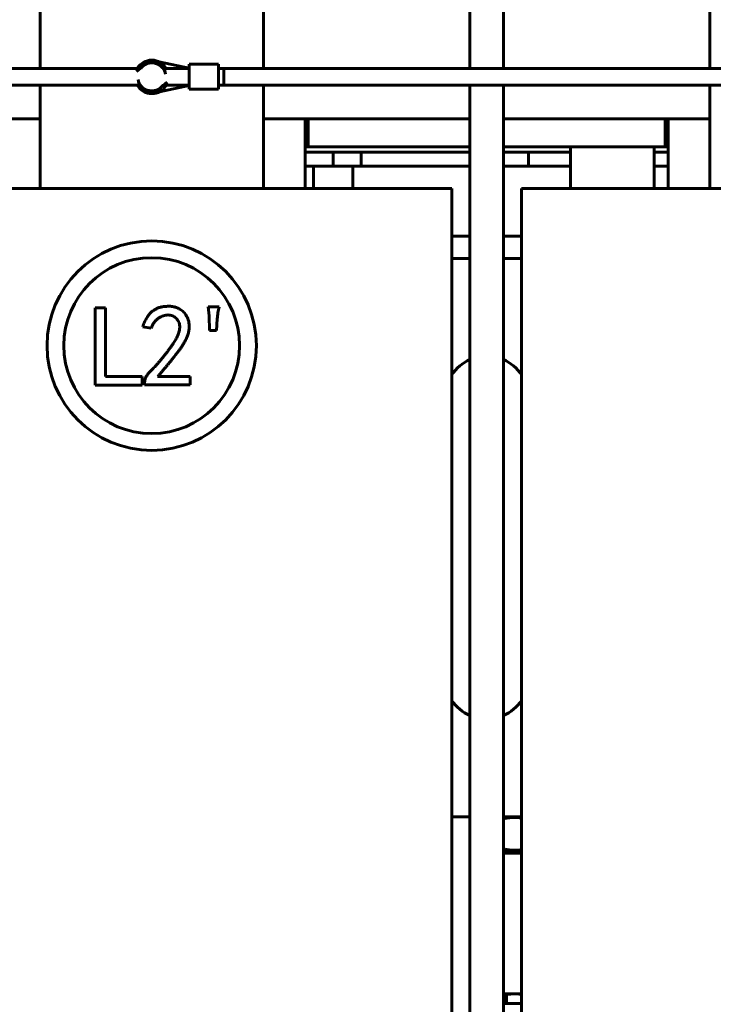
# Model space of a CAD drawing. Header units: millimetres. Extents: x 0 to 420, y 0 to 594.
# Tile 8 of 17: x 212 to 262, y 209 to 280. Entities that reach past the tile are written whole.
import ezdxf

# ---------------------------------------------------------------- set-up
doc = ezdxf.new("R2010")
doc.units = ezdxf.units.MM
doc.linetypes.add('K5LT_BASIC', pattern=[0])
doc.linetypes.add('K5LT_THIN', pattern=[0])
doc.layers.add('Системный слой', color=7, linetype='Continuous')
doc.styles.add('KDIMTEXTSTYLE', font='GOST_AU.SHX', dxfattribs={"width": 0.96, "oblique": 15, "height": 5})
doc.dimstyles.new('KDIMSTYLE (0.20)', dxfattribs={"dimtxt": 5, "dimasz": 1, "dimexe": 2, "dimexo": 0, "dimgap": 1, "dimtad": 1, "dimlfac": 5, "dimtxsty": 'KDIMTEXTSTYLE', "dimsah": 1, "dimcen": 0, "dimdle": 1, "dimadec": 0, "dimazin": 0, "dimtfac": 0.667, "dimtmove": 0, "dimatfit": 3, "dimfxl": 1, "dimtvp": 1, "dimtolj": 1, "dimtzin": 0, "dimarcsym": 0})

# ---------------------------------------------------------------- blocks, each defined once
blk = doc.blocks.new('U2')
at = {"layer": 'Системный слой', "color": 150, "linetype": 'K5LT_BASIC', "lineweight": 60, "true_color": 0x0080ff}
for p, q in [((198.966, 272.415), (213.766, 272.415)), ((229.766, 272.415), (244.566, 272.415)), ((246.966, 272.415), (261.766, 272.415))]:
    blk.add_line(p, q, dxfattribs=at)
blk = doc.blocks.new('U13')
at = {"layer": 'Системный слой', "color": 150, "linetype": 'K5LT_BASIC', "lineweight": 60, "true_color": 0x0080ff}
for p, q in [((232.966, 270.415), (232.766, 270.415)), ((258.766, 270.415), (258.566, 270.415))]:
    blk.add_line(p, q, dxfattribs=at)
blk = doc.blocks.new('U28')
at = {"layer": 'Системный слой', "color": 150, "linetype": 'K5LT_BASIC', "lineweight": 60, "true_color": 0x0080ff}
for p, q in [((210.166, 269.015), (210.766, 269.015)), ((232.766, 269.015), (233.366, 269.015))]:
    blk.add_line(p, q, dxfattribs=at)
blk = doc.blocks.new('U30')
at = {"layer": 'Системный слой', "color": 150, "linetype": 'K5LT_BASIC', "lineweight": 60, "true_color": 0x0080ff}
for p, q in [((213.766, 276.028), (213.766, 294.415)), ((213.766, 273.435), (213.766, 274.828))]:
    blk.add_line(p, q, dxfattribs=at)
blk = doc.blocks.new('U31')
at = {"layer": 'Системный слой', "color": 150, "linetype": 'K5LT_BASIC', "lineweight": 60, "true_color": 0x0080ff}
for p, q in [((229.766, 276.028), (229.766, 294.415)), ((229.766, 273.435), (229.766, 274.828))]:
    blk.add_line(p, q, dxfattribs=at)
blk = doc.blocks.new('U38')
at = {"layer": 'Системный слой', "color": 150, "linetype": 'K5LT_BASIC', "lineweight": 60, "true_color": 0x0080ff}
for p, q in [((244.566, 276.028), (244.566, 292.415)), ((244.566, 164.955), (244.566, 274.828))]:
    blk.add_line(p, q, dxfattribs=at)
blk = doc.blocks.new('U39')
at = {"layer": 'Системный слой', "color": 150, "linetype": 'K5LT_BASIC', "lineweight": 60, "true_color": 0x0080ff}
for p, q in [((246.966, 276.028), (246.966, 292.415)), ((246.966, 164.955), (246.966, 274.828))]:
    blk.add_line(p, q, dxfattribs=at)
blk = doc.blocks.new('U46')
at = {"layer": 'Системный слой', "color": 150, "linetype": 'K5LT_BASIC', "lineweight": 60, "true_color": 0x0080ff}
for p, q in [((247.766, 209.735), (247.932, 209.73)), ((247.932, 209.73), (248.099, 209.716)), ((248.099, 209.716), (248.266, 209.692))]:
    blk.add_line(p, q, dxfattribs=at)
blk = doc.blocks.new('U47')
at = {"layer": 'Системный слой', "color": 150, "linetype": 'K5LT_BASIC', "lineweight": 60, "true_color": 0x0080ff}
for p, q in [((246.966, 209.732), (247.04, 209.721)), ((247.04, 209.721), (247.114, 209.703)), ((247.114, 209.703), (247.188, 209.679))]:
    blk.add_line(p, q, dxfattribs=at)
blk = doc.blocks.new('U48')
at = {"layer": 'Системный слой', "color": 150, "linetype": 'K5LT_BASIC', "lineweight": 60, "true_color": 0x0080ff}
for start, end in [(113.57818, 146.44269), (33.55731, 66.42182)]:
    blk.add_arc((245.766, 252.415), 3, start, end, dxfattribs=at)
blk = doc.blocks.new('U49')
at = {"layer": 'Системный слой', "color": 150, "linetype": 'K5LT_BASIC', "lineweight": 60, "true_color": 0x0080ff}
for p, q in [((195.266, 262.415), (196.566, 262.415)), ((198.966, 262.415), (200.266, 262.415)), ((243.266, 262.415), (244.566, 262.415)), ((246.966, 262.415), (248.266, 262.415))]:
    blk.add_line(p, q, dxfattribs=at)
blk = doc.blocks.new('U51')
at = {"layer": 'Системный слой', "color": 150, "linetype": 'K5LT_BASIC', "lineweight": 60, "true_color": 0x0080ff}
for p, q in [((196.566, 222.415), (195.266, 222.415)), ((200.266, 222.415), (198.966, 222.415)), ((244.566, 222.415), (243.266, 222.415)), ((248.266, 222.415), (246.966, 222.415))]:
    blk.add_line(p, q, dxfattribs=at)
blk = doc.blocks.new('U53')
at = {"layer": 'Системный слой', "color": 150, "linetype": 'K5LT_BASIC', "lineweight": 60, "true_color": 0x0080ff}
for start, end in [(213.55731, 246.42182), (293.57818, 326.44269)]:
    blk.add_arc((245.766, 232.415), 3, start, end, dxfattribs=at)
blk = doc.blocks.new('U58')
at = {"layer": 'Системный слой', "color": 150, "linetype": 'K5LT_BASIC', "lineweight": 60, "true_color": 0x0080ff}
for p, q in [((243.266, 264.015), (244.566, 264.015)), ((246.966, 264.015), (248.266, 264.015))]:
    blk.add_line(p, q, dxfattribs=at)
blk = doc.blocks.new('U59')
at = {"layer": 'Системный слой', "color": 150, "linetype": 'K5LT_BASIC', "lineweight": 60, "true_color": 0x0080ff}
for p, q in [((243.266, 264.015), (244.566, 264.015)), ((246.966, 264.015), (248.266, 264.015))]:
    blk.add_line(p, q, dxfattribs=at)
blk = doc.blocks.new('U60')
at = {"layer": 'Системный слой', "color": 150, "linetype": 'K5LT_BASIC', "lineweight": 60, "true_color": 0x0080ff}
for p, q in [((236.166, 269.015), (244.566, 269.015)), ((246.966, 269.015), (251.766, 269.015)), ((257.766, 269.015), (258.766, 269.015))]:
    blk.add_line(p, q, dxfattribs=at)
blk = doc.blocks.new('U76')
at = {"layer": 'Системный слой', "color": 150, "linetype": 'K5LT_BASIC', "lineweight": 60, "true_color": 0x0080ff}
blk.add_line((232.766, 267.415), (232.766, 272.415), dxfattribs=at)
blk = doc.blocks.new('U79')
at = {"layer": 'Системный слой', "color": 150, "linetype": 'K5LT_BASIC', "lineweight": 60, "true_color": 0x0080ff}
blk.add_line((258.766, 272.415), (258.766, 267.415), dxfattribs=at)
blk = doc.blocks.new('U83')
at = {"layer": 'Системный слой', "color": 150, "linetype": 'K5LT_BASIC', "lineweight": 60, "true_color": 0x0080ff}
for p, q in [((178.935, 274.828), (220.861, 274.828)), ((222.614, 274.828), (224.435, 274.828)), ((226.535, 274.828), (268.783, 274.828))]:
    blk.add_line(p, q, dxfattribs=at)
blk = doc.blocks.new('U88')
at = {"layer": 'Системный слой', "color": 150, "linetype": 'K5LT_BASIC', "lineweight": 60, "true_color": 0x0080ff}
for p, q in [((178.935, 276.028), (220.946, 276.028)), ((222.665, 276.028), (224.435, 276.028)), ((226.535, 276.028), (268.827, 276.028))]:
    blk.add_line(p, q, dxfattribs=at)
blk = doc.blocks.new('U94')
at = {"layer": 'Системный слой', "color": 150, "linetype": 'K5LT_BASIC', "lineweight": 60, "true_color": 0x0080ff}
for start, end in [(30.69553, 149.30447), (209.30931, 330.69069)]:
    blk.add_arc((221.766, 275.415), 1.2, start, end, dxfattribs=at)
blk = doc.blocks.new('U107')
at = {"layer": 'Системный слой', "color": 150, "linetype": 'K5LT_BASIC', "lineweight": 60, "true_color": 0x0080ff}
for p, q in [((184.766, 270.015), (185.766, 270.015)), ((191.766, 270.015), (196.566, 270.015)), ((198.966, 270.015), (210.766, 270.015)), ((232.766, 270.015), (244.566, 270.015)), ((246.966, 270.015), (251.766, 270.015)), ((257.766, 270.015), (258.766, 270.015))]:
    blk.add_line(p, q, dxfattribs=at)
blk = doc.blocks.new('U113')
at = {"layer": 'Системный слой', "color": 150, "linetype": 'K5LT_BASIC', "lineweight": 60, "true_color": 0x0080ff}
for p, q in [((232.966, 270.415), (244.566, 270.415)), ((246.966, 270.415), (258.566, 270.415))]:
    blk.add_line(p, q, dxfattribs=at)
blk = doc.blocks.new('U138')
at = {"layer": 'Системный слой', "color": 150, "linetype": 'K5LT_BASIC', "lineweight": 60, "true_color": 0x0080ff}
for p, q in [((246.978, 220.114), (246.966, 220.117)), ((246.997, 220.11), (246.978, 220.114)), ((247.007, 220.107), (246.997, 220.11)), ((247.011, 220.106), (247.007, 220.107)), ((247.014, 220.106), (247.011, 220.106)), ((247.015, 220.106), (247.014, 220.106)), ((247.04, 220.1), (247.015, 220.106)), ((247.053, 220.097), (247.04, 220.1)), ((247.06, 220.096), (247.053, 220.097)), ((247.063, 220.095), (247.06, 220.096)), ((247.065, 220.095), (247.063, 220.095)), ((247.112, 220.085), (247.065, 220.095)), ((247.139, 220.08), (247.112, 220.085)), ((247.153, 220.077), (247.139, 220.08)), ((247.159, 220.076), (247.153, 220.077)), ((247.163, 220.076), (247.159, 220.076)), ((247.164, 220.075), (247.163, 220.076)), ((247.179, 220.073), (247.164, 220.075)), ((247.197, 220.069), (247.179, 220.073)), ((247.207, 220.068), (247.197, 220.069)), ((247.211, 220.067), (247.207, 220.068)), ((247.214, 220.066), (247.211, 220.067)), ((247.215, 220.066), (247.214, 220.066)), ((247.229, 220.064), (247.215, 220.066)), ((247.248, 220.061), (247.229, 220.064)), ((247.257, 220.059), (247.248, 220.061)), ((247.262, 220.059), (247.257, 220.059)), ((247.264, 220.058), (247.262, 220.059)), ((247.265, 220.058), (247.264, 220.058)), ((247.279, 220.056), (247.265, 220.058)), ((247.298, 220.053), (247.279, 220.056)), ((247.307, 220.052), (247.298, 220.053)), ((247.312, 220.051), (247.307, 220.052)), ((247.314, 220.051), (247.312, 220.051)), ((247.315, 220.051), (247.314, 220.051)), ((247.327, 220.049), (247.315, 220.051)), ((247.347, 220.047), (247.327, 220.049)), ((247.357, 220.045), (247.347, 220.047)), ((248.186, 220.047), (248.17, 220.045)), ((248.194, 220.048), (248.186, 220.047)), ((248.198, 220.048), (248.194, 220.048)), ((248.2, 220.049), (248.198, 220.048)), ((248.201, 220.049), (248.2, 220.049)), ((248.202, 220.049), (248.201, 220.049)), ((248.207, 220.05), (248.202, 220.049)), ((248.215, 220.051), (248.207, 220.05)), ((248.224, 220.052), (248.215, 220.051)), ((248.229, 220.053), (248.224, 220.052)), ((248.231, 220.053), (248.229, 220.053)), ((248.232, 220.053), (248.231, 220.053)), ((248.233, 220.053), (248.232, 220.053)), ((248.235, 220.053), (248.233, 220.053)), ((248.237, 220.054), (248.235, 220.053)), ((248.238, 220.054), (248.237, 220.054)), ((248.24, 220.054), (248.238, 220.054)), ((248.241, 220.054), (248.24, 220.054)), ((248.243, 220.055), (248.241, 220.054)), ((248.246, 220.055), (248.243, 220.055)), ((248.248, 220.055), (248.246, 220.055)), ((248.249, 220.056), (248.248, 220.055)), ((248.266, 220.058), (248.249, 220.056)), ((248.249, 220.056), (248.249, 220.056)), ((247.362, 220.045), (247.357, 220.045)), ((247.364, 220.044), (247.362, 220.045)), ((247.366, 220.044), (247.364, 220.044)), ((247.383, 220.042), (247.366, 220.044)), ((247.405, 220.039), (247.383, 220.042)), ((247.416, 220.038), (247.405, 220.039)), ((247.421, 220.038), (247.416, 220.038)), ((247.424, 220.037), (247.421, 220.038)), ((247.425, 220.037), (247.424, 220.037)), ((247.443, 220.035), (247.425, 220.037)), ((247.465, 220.033), (247.443, 220.035)), ((247.476, 220.032), (247.465, 220.033)), ((247.481, 220.032), (247.476, 220.032)), ((247.484, 220.031), (247.481, 220.032)), ((247.485, 220.031), (247.484, 220.031)), ((247.503, 220.03), (247.485, 220.031)), ((247.525, 220.028), (247.503, 220.03)), ((247.536, 220.027), (247.525, 220.028)), ((247.541, 220.027), (247.536, 220.027)), ((247.544, 220.027), (247.541, 220.027)), ((247.545, 220.027), (247.544, 220.027)), ((247.57, 220.025), (247.545, 220.027)), ((247.588, 220.024), (247.57, 220.025)), ((247.597, 220.023), (247.588, 220.024)), ((247.602, 220.023), (247.597, 220.023)), ((247.604, 220.023), (247.602, 220.023)), ((247.605, 220.023), (247.604, 220.023)), ((247.615, 220.022), (247.605, 220.023)), ((247.629, 220.022), (247.615, 220.022)), ((247.637, 220.021), (247.629, 220.022)), ((247.64, 220.021), (247.637, 220.021)), ((247.642, 220.021), (247.64, 220.021)), ((247.643, 220.021), (247.642, 220.021)), ((247.661, 220.021), (247.643, 220.021)), ((247.672, 220.02), (247.661, 220.021)), ((247.677, 220.02), (247.672, 220.02)), ((247.679, 220.02), (247.677, 220.02)), ((247.681, 220.02), (247.679, 220.02)), ((247.704, 220.019), (247.681, 220.02)), ((247.731, 220.019), (247.704, 220.019)), ((247.744, 220.019), (247.731, 220.019)), ((247.751, 220.019), (247.744, 220.019)), ((247.754, 220.019), (247.751, 220.019)), ((247.756, 220.019), (247.754, 220.019)), ((247.791, 220.019), (247.756, 220.019)), ((247.812, 220.019), (247.791, 220.019)), ((247.822, 220.019), (247.812, 220.019)), ((247.828, 220.019), (247.822, 220.019)), ((247.83, 220.019), (247.828, 220.019)), ((247.831, 220.019), (247.83, 220.019)), ((247.841, 220.02), (247.831, 220.019)), ((247.856, 220.02), (247.841, 220.02)), ((247.863, 220.02), (247.856, 220.02)), ((247.867, 220.02), (247.863, 220.02)), ((247.869, 220.02), (247.867, 220.02)), ((247.87, 220.021), (247.869, 220.02)), ((247.885, 220.021), (247.87, 220.021)), ((247.897, 220.022), (247.885, 220.021)), ((247.903, 220.022), (247.897, 220.022)), ((247.906, 220.022), (247.903, 220.022)), ((247.908, 220.022), (247.906, 220.022)), ((247.939, 220.024), (247.908, 220.022)), ((247.973, 220.026), (247.939, 220.024)), ((247.99, 220.027), (247.973, 220.026)), ((247.999, 220.027), (247.99, 220.027)), ((248.003, 220.028), (247.999, 220.027)), ((248.005, 220.028), (248.003, 220.028)), ((248.052, 220.032), (248.005, 220.028)), ((248.078, 220.034), (248.052, 220.032)), ((248.091, 220.036), (248.078, 220.034)), ((248.098, 220.036), (248.091, 220.036)), ((248.101, 220.037), (248.098, 220.036)), ((248.103, 220.037), (248.101, 220.037)), ((248.117, 220.038), (248.103, 220.037)), ((248.135, 220.04), (248.117, 220.038)), ((248.144, 220.041), (248.135, 220.04)), ((248.148, 220.042), (248.144, 220.041)), ((248.151, 220.042), (248.148, 220.042)), ((248.152, 220.042), (248.151, 220.042)), ((248.17, 220.045), (248.152, 220.042))]:
    blk.add_line(p, q, dxfattribs=at)
blk = doc.blocks.new('U139')
at = {"layer": 'Системный слой', "color": 150, "linetype": 'K5LT_BASIC', "lineweight": 60, "true_color": 0x0080ff}
for p, q in [((246.966, 222.274), (246.976, 222.277)), ((246.976, 222.277), (246.977, 222.277)), ((246.977, 222.277), (246.977, 222.277)), ((246.977, 222.277), (246.978, 222.277)), ((246.978, 222.277), (246.981, 222.278)), ((246.981, 222.278), (246.983, 222.278)), ((246.983, 222.278), (246.984, 222.278)), ((246.984, 222.278), (246.985, 222.279)), ((246.985, 222.279), (246.986, 222.279)), ((246.986, 222.279), (246.987, 222.279)), ((246.987, 222.279), (246.987, 222.279)), ((246.987, 222.279), (246.988, 222.279)), ((246.988, 222.279), (246.99, 222.28)), ((246.988, 222.279), (246.988, 222.279)), ((246.99, 222.28), (246.994, 222.281)), ((246.994, 222.281), (247.001, 222.282)), ((247.001, 222.282), (247.007, 222.284)), ((247.007, 222.284), (247.009, 222.284)), ((247.009, 222.284), (247.01, 222.284)), ((247.01, 222.284), (247.011, 222.285)), ((247.011, 222.285), (247.015, 222.285)), ((247.015, 222.285), (247.021, 222.287)), ((247.021, 222.287), (247.034, 222.29)), ((247.034, 222.29), (247.052, 222.293)), ((247.052, 222.293), (247.053, 222.294)), ((247.053, 222.294), (247.056, 222.294)), ((247.056, 222.294), (247.061, 222.295)), ((247.061, 222.295), (247.072, 222.298)), ((247.072, 222.298), (247.093, 222.302)), ((247.093, 222.302), (247.123, 222.308)), ((247.123, 222.308), (247.124, 222.308)), ((247.124, 222.308), (247.127, 222.309)), ((247.127, 222.309), (247.132, 222.31)), ((247.132, 222.31), (247.142, 222.312)), ((247.142, 222.312), (247.159, 222.315)), ((247.159, 222.315), (247.16, 222.315)), ((247.16, 222.315), (247.162, 222.315)), ((247.162, 222.315), (247.165, 222.316)), ((247.165, 222.316), (247.172, 222.317)), ((247.172, 222.317), (247.186, 222.32)), ((247.186, 222.32), (247.195, 222.321)), ((247.195, 222.321), (247.196, 222.321)), ((247.196, 222.321), (247.198, 222.322)), ((247.198, 222.322), (247.203, 222.323)), ((247.203, 222.323), (247.212, 222.324)), ((247.212, 222.324), (247.229, 222.327)), ((247.229, 222.327), (247.252, 222.331)), ((247.252, 222.331), (247.254, 222.331)), ((247.254, 222.331), (247.256, 222.331)), ((247.256, 222.331), (247.262, 222.332)), ((247.262, 222.332), (247.272, 222.334)), ((247.272, 222.334), (247.293, 222.337)), ((247.293, 222.337), (247.31, 222.339)), ((247.31, 222.339), (247.312, 222.34)), ((247.312, 222.34), (247.316, 222.34)), ((247.316, 222.34), (247.324, 222.341)), ((247.324, 222.341), (247.339, 222.343)), ((247.339, 222.343), (247.369, 222.347)), ((247.369, 222.347), (247.425, 222.354)), ((247.425, 222.354), (247.427, 222.354)), ((247.427, 222.354), (247.431, 222.354)), ((247.431, 222.354), (247.439, 222.355)), ((247.439, 222.355), (247.455, 222.357)), ((247.455, 222.357), (247.486, 222.36)), ((247.486, 222.36), (247.49, 222.36)), ((247.49, 222.36), (247.491, 222.36)), ((247.491, 222.36), (247.494, 222.36)), ((247.494, 222.36), (247.5, 222.361)), ((247.5, 222.361), (247.511, 222.362)), ((247.511, 222.362), (247.535, 222.364)), ((247.535, 222.364), (247.554, 222.365)), ((247.554, 222.365), (247.556, 222.365)), ((247.556, 222.365), (247.559, 222.365)), ((247.559, 222.365), (247.565, 222.366)), ((247.565, 222.366), (247.576, 222.366)), ((247.576, 222.366), (247.6, 222.368)), ((247.6, 222.368), (247.619, 222.369)), ((247.619, 222.369), (247.621, 222.369)), ((247.621, 222.369), (247.624, 222.369)), ((247.624, 222.369), (247.629, 222.369)), ((247.629, 222.369), (247.641, 222.37)), ((247.641, 222.37), (247.664, 222.371)), ((247.664, 222.371), (247.684, 222.371)), ((247.684, 222.371), (247.685, 222.371)), ((247.685, 222.371), (247.688, 222.371)), ((247.688, 222.371), (247.693, 222.371)), ((247.693, 222.371), (247.704, 222.372)), ((247.704, 222.372), (247.725, 222.372)), ((247.725, 222.372), (247.736, 222.372)), ((247.736, 222.372), (247.738, 222.372)), ((247.738, 222.372), (247.74, 222.372)), ((247.74, 222.372), (247.745, 222.372)), ((247.745, 222.372), (247.754, 222.372)), ((247.754, 222.372), (247.774, 222.372)), ((247.774, 222.372), (247.789, 222.372)), ((247.789, 222.372), (247.79, 222.372)), ((247.79, 222.372), (247.793, 222.372)), ((247.793, 222.372), (247.797, 222.372)), ((247.797, 222.372), (247.807, 222.372)), ((247.807, 222.372), (247.826, 222.372)), ((247.826, 222.372), (247.842, 222.371)), ((247.842, 222.371), (247.843, 222.371)), ((247.843, 222.371), (247.845, 222.371)), ((247.845, 222.371), (247.85, 222.371)), ((247.85, 222.371), (247.86, 222.371)), ((247.86, 222.371), (247.879, 222.37)), ((247.879, 222.37), (247.894, 222.37)), ((247.894, 222.37), (247.895, 222.369)), ((247.895, 222.369), (247.898, 222.369)), ((247.898, 222.369), (247.902, 222.369)), ((247.902, 222.369), (247.911, 222.369)), ((247.911, 222.369), (247.93, 222.368)), ((247.93, 222.368), (247.941, 222.367)), ((247.941, 222.367), (247.942, 222.367)), ((247.942, 222.367), (247.944, 222.367)), ((247.944, 222.367), (247.948, 222.367)), ((247.948, 222.367), (247.957, 222.366)), ((247.957, 222.366), (247.974, 222.365)), ((247.974, 222.365), (247.988, 222.364)), ((247.988, 222.364), (247.989, 222.364)), ((247.989, 222.364), (247.992, 222.364)), ((247.992, 222.364), (247.999, 222.363)), ((247.999, 222.363), (248.011, 222.363)), ((248.011, 222.363), (248.036, 222.36)), ((248.036, 222.36), (248.081, 222.356)), ((248.081, 222.356), (248.082, 222.356)), ((248.082, 222.356), (248.086, 222.356)), ((248.086, 222.356), (248.092, 222.355)), ((248.092, 222.355), (248.104, 222.354)), ((248.104, 222.354), (248.127, 222.351)), ((248.127, 222.351), (248.129, 222.351)), ((248.129, 222.351), (248.131, 222.351)), ((248.131, 222.351), (248.135, 222.351)), ((248.135, 222.351), (248.144, 222.349)), ((248.144, 222.349), (248.161, 222.347)), ((248.161, 222.347), (248.174, 222.346)), ((248.174, 222.346), (248.175, 222.346)), ((248.175, 222.346), (248.177, 222.345)), ((248.177, 222.345), (248.181, 222.345)), ((248.181, 222.345), (248.19, 222.344)), ((248.19, 222.344), (248.207, 222.341)), ((248.207, 222.341), (248.22, 222.34)), ((248.22, 222.34), (248.221, 222.339)), ((248.221, 222.339), (248.223, 222.339)), ((248.223, 222.339), (248.228, 222.338)), ((248.228, 222.338), (248.236, 222.337)), ((248.236, 222.337), (248.254, 222.335)), ((248.254, 222.335), (248.266, 222.333))]:
    blk.add_line(p, q, dxfattribs=at)
blk = doc.blocks.new('U146')
at = {"layer": 'Системный слой', "color": 150, "linetype": 'K5LT_BASIC', "lineweight": 60, "true_color": 0x0080ff}
for p, q in [((261.766, 276.028), (261.766, 294.415)), ((261.766, 273.435), (261.766, 274.828))]:
    blk.add_line(p, q, dxfattribs=at)
blk = doc.blocks.new('KDIMARROW_01')
at = {"layer": 'Системный слой'}
blk.add_hatch(color=0, dxfattribs=at).paths.add_polyline_path([(0, 0), (-5, 0.658), (-4.5, 0), (-5, -0.658)])
at = {"layer": 'Системный слой', "color": 0, "linetype": 'K5LT_THIN', "lineweight": 18}
for p, q in [((-4.5, 0), (-5, 0.658)), ((-5, 0.658), (0, 0)), ((0, 0), (-5, -0.658)), ((-5, -0.658), (-4.5, 0)), ((0, 0), (-1, 0))]:
    blk.add_line(p, q, dxfattribs=at)

msp = doc.modelspace()

# ---------------------------------------------------------------- linework, layer by layer
at = {"layer": 'Системный слой', "color": 150, "linetype": 'K5LT_BASIC', "lineweight": 60, "true_color": 0x0080ff}
for p, q in [((221.5444, 276.5488), (221.1089, 276.1697)), ((222.0904, 276.3612), (221.5444, 276.5488)), ((224.4352, 276.048), (222.2943, 276.4927)), ((221.1089, 276.1697), (220.6735, 275.7906)), ((222.6364, 276.1737), (222.0904, 276.3612)), ((222.747, 275.607), (222.6364, 276.1737)), ((224.4352, 274.528), (224.4352, 276.328)), ((224.4352, 276.328), (226.5352, 276.328)), ((226.5352, 274.528), (226.5352, 276.328)), ((226.5352, 276.028), (226.9352, 276.028)), ((226.9352, 276.028), (226.9352, 274.828)), ((220.7841, 275.2239), (220.8946, 274.6573)), ((220.8946, 274.6573), (221.4407, 274.4697)), ((221.4407, 274.4697), (221.9867, 274.2822)), ((221.9867, 274.2822), (222.4222, 274.6613)), ((222.305, 274.3435), (224.4352, 274.808)), ((222.4222, 274.6613), (222.8576, 275.0404)), ((224.4352, 274.528), (226.5352, 274.528)), ((226.5352, 274.828), (226.9352, 274.828)), ((213.7655, 272.2507), (213.7655, 273.4349)), ((229.7655, 273.4349), (229.7655, 272.2507)), ((261.7655, 272.2507), (261.7655, 273.4349)), ((213.7655, 270.1112), (213.7655, 272.2507)), ((229.7655, 270.1112), (229.7655, 272.2507)), ((232.9655, 272.4155), (232.9655, 270.4155)), ((258.5655, 270.4155), (258.5655, 272.4155)), ((261.7655, 270.1112), (261.7655, 272.2507)), ((251.7655, 270.4155), (251.7655, 267.4155)), ((257.7655, 270.4155), (257.7655, 267.4155)), ((213.7655, 269.7165), (213.7655, 270.1112)), ((213.7655, 267.4155), (213.7655, 269.7165)), ((229.7655, 270.1112), (229.7655, 269.7165)), ((229.7655, 267.4155), (229.7655, 269.7165)), ((234.7655, 270.0155), (234.7655, 269.0155)), ((236.7655, 270.0155), (236.7655, 269.0155)), ((248.7655, 270.0155), (248.7655, 269.0155)), ((261.7655, 269.7165), (261.7655, 270.1112)), ((261.7655, 267.4155), (261.7655, 269.7165)), ((233.3655, 269.0155), (233.3655, 267.4155)), ((233.3655, 269.0155), (236.1655, 269.0155)), ((236.1655, 269.0155), (236.1655, 267.4155)), ((209.2655, 267.4155), (234.2655, 267.4155)), ((234.2655, 267.4155), (243.2655, 267.4155)), ((243.2655, 267.4155), (243.2655, 185.4155)), ((248.2655, 267.4155), (257.2655, 267.4155)), ((248.2655, 185.4155), (248.2655, 267.4155)), ((257.2655, 267.4155), (282.2655, 267.4155)), ((217.7103, 258.876), (218.4565, 258.876)), ((217.7103, 253.3285), (217.7103, 258.876)), ((218.4565, 258.876), (218.4565, 253.9449)), ((225.8078, 258.9409), (226.5864, 258.9409)), ((225.8727, 258.2921), (225.8078, 258.9409)), ((225.9051, 257.2539), (225.8727, 258.2921)), ((221.7266, 257.4161), (221.1102, 257.5135)), ((226.4566, 258.0974), (226.3918, 257.2539)), ((226.3918, 257.2539), (225.9051, 257.2539)), ((218.4565, 253.9449), (221.0843, 253.9449)), ((221.0843, 253.9449), (221.0843, 253.3285)), ((222.1808, 253.9449), (224.5166, 253.9449)), ((224.5166, 253.9449), (224.5166, 253.3609)), ((221.0843, 253.3285), (217.7103, 253.3285)), ((221.24, 253.3609), (221.24, 253.4907)), ((224.5166, 253.3609), (221.24, 253.3609)), ((248.2655, 219.9755), (246.9655, 219.9755)), ((248.2655, 219.8155), (246.9655, 219.8155)), ((247.7655, 209.7355), (246.9655, 209.7355)), ((247.1882, 209.0355), (247.1882, 209.6792)), ((247.7655, 209.7355), (248.2655, 209.7355)), ((247.1882, 209.0355), (246.9655, 209.0355)), ((248.2655, 209.0355), (247.1882, 209.0355))]:
    msp.add_line(p, q, dxfattribs=at)
for radius in [7.5, 6.3]:
    msp.add_circle((221.7576, 256.1658), radius, dxfattribs=at)
for start, end in [(131.043224, 142.224359), (71.043224, 131.043224), (11.043224, 71.043224), (191.043224, 251.043224), (251.043224, 311.043224), (311.043224, 324.025232)]:
    msp.add_arc((221.7655, 275.4155), 1, start, end, dxfattribs=at)
for points, knots in [([(221.1102, 257.5135), (221.132, 257.5738), (221.1743, 257.6912), (221.2472, 257.8584), (221.3225, 258.014), (221.4023, 258.157), (221.4883, 258.2864), (221.5784, 258.4035), (221.6731, 258.5082), (221.7726, 258.6004), (221.8767, 258.6816), (221.986, 258.7521), (222.0992, 258.8137), (222.2168, 258.866), (222.339, 258.9081), (222.4663, 258.9387), (222.5974, 258.9625), (222.687, 258.9697), (222.7323, 258.9734)], [0, 0, 0, 0, 0.082418, 0.1603497, 0.2342482, 0.3045452, 0.3706461, 0.4337613, 0.4942528, 0.5518037, 0.6079209, 0.6637471, 0.7187966, 0.7734135, 0.8289231, 0.8846043, 0.9415582, 1, 1, 1, 1]), ([(222.7323, 258.9734), (222.7851, 258.9776), (222.8879, 258.9858), (223.0385, 258.9874), (223.1806, 258.9776), (223.3168, 258.9589), (223.4498, 258.9259), (223.5831, 258.8772), (223.7179, 258.8114), (223.8541, 258.7307), (223.9876, 258.6318), (224.1085, 258.5076), (224.2151, 258.3603), (224.3104, 258.1937), (224.3873, 258.0064), (224.4336, 257.7977), (224.4506, 257.5714), (224.4412, 257.3717), (224.4185, 257.2028), (224.3867, 257.0677), (224.3409, 256.9272), (224.2869, 256.7789), (224.2152, 256.6264), (224.1346, 256.4665), (224.0381, 256.302), (223.9505, 256.1599), (223.8712, 256.0415), (223.8048, 255.945), (223.7322, 255.8419), (223.6507, 255.7339), (223.5647, 255.6186), (223.4721, 255.497), (223.3723, 255.37), (223.2662, 255.2362), (223.1536, 255.0958), (223.0338, 254.9496), (222.9068, 254.798), (222.7748, 254.639), (222.6359, 254.4739), (222.4903, 254.3027), (222.3373, 254.1264), (222.2336, 254.0062), (222.1808, 253.9449)], [0, 0, 0, 0, 0.0231066, 0.0449378, 0.0655931, 0.085179, 0.1047905, 0.1252321, 0.146947, 0.1701294, 0.1941955, 0.2191421, 0.2453748, 0.2732971, 0.3026794, 0.3333104, 0.3660738, 0.4013869, 0.4202566, 0.4403369, 0.4617676, 0.484702, 0.5090853, 0.5351729, 0.5627921, 0.5922081, 0.6079503, 0.6249052, 0.6433192, 0.6629144, 0.6838717, 0.7060522, 0.7295644, 0.7543029, 0.7805141, 0.8080636, 0.8367079, 0.8667163, 0.8982007, 0.9307825, 0.9647093, 1, 1, 1, 1]), ([(226.5864, 258.9409), (226.557, 258.8007), (226.4985, 258.5219), (226.4705, 258.2384), (226.4566, 258.0974)], [0, 0, 0, 0, 0.5027795, 1, 1, 1, 1]), ([(221.24, 253.4907), (221.2439, 253.5309), (221.2517, 253.6107), (221.2791, 253.7282), (221.3176, 253.8429), (221.3683, 253.9548), (221.4309, 254.0639), (221.5079, 254.1679), (221.5939, 254.2714), (221.6968, 254.3693), (221.8076, 254.4734), (221.9225, 254.5925), (222.0469, 254.7226), (222.1758, 254.8691), (222.3146, 255.0269), (222.4581, 255.2005), (222.6096, 255.3867), (222.7649, 255.5819), (222.9171, 255.778), (223.0573, 255.9681), (223.1848, 256.1455), (223.2986, 256.311), (223.3956, 256.4665), (223.4799, 256.6094), (223.5518, 256.7396), (223.6236, 256.8952), (223.6913, 257.0745), (223.7444, 257.2783), (223.7685, 257.4668), (223.759, 257.6401), (223.7218, 257.7983), (223.6567, 257.9417), (223.5654, 258.071), (223.4486, 258.1814), (223.3155, 258.2722), (223.1674, 258.3332), (223.0089, 258.364), (222.8431, 258.3612), (222.676, 258.3315), (222.5095, 258.2799), (222.349, 258.1999), (222.1918, 258.1002), (222.0461, 257.9716), (221.9181, 257.8134), (221.8091, 257.6262), (221.7548, 257.4879), (221.7266, 257.4161)], [0, 0, 0, 0, 0.0155287, 0.0308642, 0.04632, 0.0620533, 0.0780793, 0.0946407, 0.1118158, 0.1298049, 0.1492158, 0.1703673, 0.1934894, 0.2184957, 0.245488, 0.2743887, 0.3051868, 0.3378863, 0.3704218, 0.4007344, 0.4288022, 0.4545463, 0.4780315, 0.4993181, 0.5184278, 0.535259, 0.5652147, 0.5921015, 0.6161602, 0.6380887, 0.6585443, 0.6783481, 0.6983685, 0.7190874, 0.7398698, 0.7600558, 0.7803153, 0.8015928, 0.8234931, 0.8454849, 0.8684476, 0.8923113, 0.9169977, 0.9428597, 0.9703611, 1, 1, 1, 1]), ([(247.1882, 209.6792), (247.2838, 209.6966), (247.3804, 209.7109), (247.5731, 209.7303), (247.6694, 209.7355), (247.7655, 209.7355)], [0.0049107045, 0.0049107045, 0.0049107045, 0.0049107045, 0.0063655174, 0.0063655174, 0.0078203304, 0.0078203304, 0.0078203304, 0.0078203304])]:
    msp.add_open_spline(points, degree=3, knots=knots, dxfattribs=at)

# ---------------------------------------------------------------- block references
at = {"layer": 'Системный слой'}
for name in ['U38', 'U39', 'U30', 'U31', 'U146', 'U94', 'U88', 'U83', 'U2', 'U76', 'U79', 'U13', 'U113', 'U107', 'U28', 'U60', 'U58', 'U59', 'U49', 'U48', 'U53', 'U51', 'U139', 'U138', 'U47', 'U46']:
    msp.add_blockref(name, (0, 0), dxfattribs=at)

# ---------------------------------------------------------------- dimensions: what is measured, and where the dimension line sits
at = {"layer": 'Системный слой', "color": 7}
msp.add_linear_dim(base=(152.2655, 310.6155), p1=(295.2053, 274.3133), p2=(152.2655, 267.4155), location=(223.7354, 310.6155), text='\\H5.0;\\W0.965;\\Q15;\\H5.0;\\W0.965;\\Q15;\\Q15;Ш', dimstyle='KDIMSTYLE (0.20)', override={"dimexo": 0, "dimblk1": 'KDIMARROW_01', "dimblk2": 'KDIMARROW_01', "dimse1": 0, "dimse2": 0, "dimclrt": 7, "dimtolj": 1}, dxfattribs=at).render()

doc.saveas('drawing.dxf')
